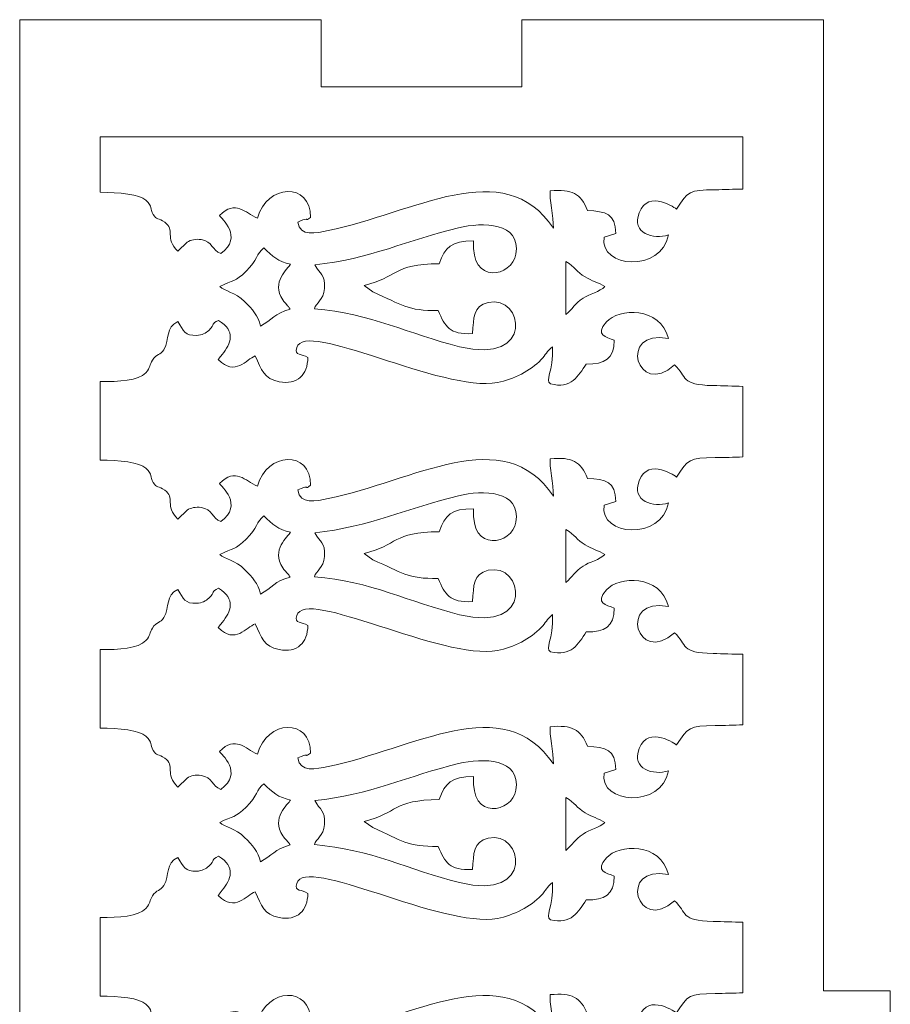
# Model space of a CAD drawing. Header units: centimetres. Extents: x -11.7 to 70.4, y -35.8 to 35.8.
# Tile 3 of 46: x 27.6 to 32.8, y -28.3 to -22.4. Entities that reach past the tile are written whole.
import ezdxf

# ---------------------------------------------------------------- set-up
doc = ezdxf.new("R2010")
doc.units = ezdxf.units.CM
doc.header["$MEASUREMENT"] = 0
doc.layers.add('layer 1', color=7, linetype='Continuous')

msp = doc.modelspace()

# ---------------------------------------------------------------- linework, layer by layer
at = {"layer": 'layer 1', "color": 242, "lineweight": 9}
for points, knots in [([(27.58063, -35.1771), (27.58063, -35.1771), (27.58063, -22.3771), (27.58063, -22.3771), (27.58063, -22.3771), (27.58063, -22.3771), (29.38063, -22.3771), (29.38063, -22.3771), (29.38063, -22.3771), (29.38063, -22.3771), (29.38063, -22.7771), (29.38063, -22.7771), (29.38063, -22.7771), (29.38063, -22.7771), (30.58063, -22.7771), (30.58063, -22.7771), (30.58063, -22.7771), (30.58063, -22.7771), (30.58063, -22.3771), (30.58063, -22.3771), (30.58063, -22.3771), (30.58063, -22.3771), (32.38063, -22.3771), (32.38063, -22.3771), (32.38063, -22.3771), (32.38063, -22.3771), (32.38063, -28.1771), (32.38063, -28.1771), (32.38063, -28.1771), (32.38063, -28.1771), (32.78063, -28.1771), (32.78063, -28.1771), (32.78063, -28.1771), (32.78063, -28.1771), (32.78063, -29.3771), (32.78063, -29.3771), (32.78063, -29.3771), (32.78063, -29.3771), (32.38063, -29.3771), (32.38063, -29.3771), (32.38063, -29.3771), (32.38063, -29.3771), (32.38063, -35.1771), (32.38063, -35.1771), (32.38063, -35.1771), (32.38063, -35.1771), (30.58063, -35.1771), (30.58063, -35.1771), (30.58063, -35.1771), (30.58063, -35.1771), (30.58063, -34.7771), (30.58063, -34.7771), (30.58063, -34.7771), (30.58063, -34.7771), (29.38063, -34.7771), (29.38063, -34.7771), (29.38063, -34.7771), (29.38063, -34.7771), (29.38063, -35.1771), (29.38063, -35.1771), (29.38063, -35.1771), (29.38063, -35.1771), (27.58063, -35.1771), (27.58063, -35.1771)], [0, 0, 0, 0, 0.0588235, 0.0588235, 0.0588235, 0.0588235, 0.1176471, 0.1176471, 0.1176471, 0.1176471, 0.1764706, 0.1764706, 0.1764706, 0.1764706, 0.2352941, 0.2352941, 0.2352941, 0.2352941, 0.2941176, 0.2941176, 0.2941176, 0.2941176, 0.3529412, 0.3529412, 0.3529412, 0.3529412, 0.4117647, 0.4117647, 0.4117647, 0.4117647, 0.4705882, 0.4705882, 0.4705882, 0.4705882, 0.5294118, 0.5294118, 0.5294118, 0.5294118, 0.5882353, 0.5882353, 0.5882353, 0.5882353, 0.6470588, 0.6470588, 0.6470588, 0.6470588, 0.7058824, 0.7058824, 0.7058824, 0.7058824, 0.7647059, 0.7647059, 0.7647059, 0.7647059, 0.8235294, 0.8235294, 0.8235294, 0.8235294, 0.8823529, 0.8823529, 0.8823529, 0.8823529, 1, 1, 1, 1]), ([(31.90063, -23.07685), (31.90063, -23.07685), (28.06063, -23.07685), (28.06063, -23.07685), (28.06063, -23.07685), (28.06063, -23.07685), (28.06063, -23.40754), (28.06063, -23.40754), (28.06063, -23.40754), (28.17313, -23.40731), (28.2978, -23.4208), (28.33463, -23.45541), (28.33463, -23.45541), (28.3786, -23.4967), (28.35588, -23.50316), (28.37809, -23.54069), (28.37809, -23.54069), (28.39818, -23.57464), (28.40812, -23.55977), (28.44763, -23.58683), (28.44763, -23.58683), (28.51286, -23.63153), (28.44366, -23.67944), (28.52503, -23.75931), (28.52503, -23.75931), (28.52503, -23.75931), (28.58083, -23.70552), (28.58083, -23.70552), (28.58083, -23.70552), (28.60197, -23.69187), (28.63131, -23.68537), (28.66468, -23.69038), (28.66468, -23.69038), (28.7329, -23.70063), (28.7288, -23.75421), (28.78185, -23.77362), (28.78185, -23.77362), (28.91979, -23.67491), (28.78316, -23.56099), (28.77345, -23.54701), (28.77345, -23.54701), (28.87166, -23.44945), (28.92551, -23.5308), (29.00054, -23.5629), (29.00054, -23.5629), (29.05557, -23.35618), (29.32062, -23.34657), (29.31714, -23.55755), (29.31714, -23.55755), (29.27719, -23.58663), (29.31358, -23.558), (29.27197, -23.57321), (29.27197, -23.57321), (29.26924, -23.57421), (29.26444, -23.57609), (29.26221, -23.57694), (29.26221, -23.57694), (29.26221, -23.57694), (29.24267, -23.58553), (29.24267, -23.58553), (29.24267, -23.58553), (29.25382, -23.67545), (29.35222, -23.6511), (29.42342, -23.63672), (29.42342, -23.63672), (29.9314, -23.53416), (30.47125, -23.1777), (30.76817, -23.62183), (30.76817, -23.62183), (30.77084, -23.55162), (30.74144, -23.44188), (30.74943, -23.39927), (30.74943, -23.39927), (30.88061, -23.38778), (30.93155, -23.41466), (30.97108, -23.51598), (30.97108, -23.51598), (31.08251, -23.52294), (31.13856, -23.53434), (31.1412, -23.65451), (31.1412, -23.65451), (31.1412, -23.65451), (31.07128, -23.67663), (31.07128, -23.67663), (31.07128, -23.67663), (31.04081, -23.86156), (31.4146, -23.88814), (31.4561, -23.66283), (31.4561, -23.66283), (31.36475, -23.69131), (31.23303, -23.65335), (31.28065, -23.53), (31.28065, -23.53), (31.33654, -23.38524), (31.50406, -23.50841), (31.50408, -23.50841), (31.50408, -23.50841), (31.57107, -23.40122), (31.58024, -23.39434), (31.73508, -23.39246), (31.73508, -23.39246), (31.79031, -23.3918), (31.84558, -23.38988), (31.90063, -23.38834), (31.90063, -23.38834), (31.90063, -23.38834), (31.90063, -23.07685), (31.90063, -23.07685)], [0, 0, 0, 0, 0.0357143, 0.0357143, 0.0357143, 0.0357143, 0.0714286, 0.0714286, 0.0714286, 0.0714286, 0.1071429, 0.1071429, 0.1071429, 0.1071429, 0.1428571, 0.1428571, 0.1428571, 0.1428571, 0.1785714, 0.1785714, 0.1785714, 0.1785714, 0.2142857, 0.2142857, 0.2142857, 0.2142857, 0.25, 0.25, 0.25, 0.25, 0.2857143, 0.2857143, 0.2857143, 0.2857143, 0.3214286, 0.3214286, 0.3214286, 0.3214286, 0.3571429, 0.3571429, 0.3571429, 0.3571429, 0.3928571, 0.3928571, 0.3928571, 0.3928571, 0.4285714, 0.4285714, 0.4285714, 0.4285714, 0.4642857, 0.4642857, 0.4642857, 0.4642857, 0.5, 0.5, 0.5, 0.5, 0.5357143, 0.5357143, 0.5357143, 0.5357143, 0.5714286, 0.5714286, 0.5714286, 0.5714286, 0.6071429, 0.6071429, 0.6071429, 0.6071429, 0.6428571, 0.6428571, 0.6428571, 0.6428571, 0.6785714, 0.6785714, 0.6785714, 0.6785714, 0.7142857, 0.7142857, 0.7142857, 0.7142857, 0.75, 0.75, 0.75, 0.75, 0.7857143, 0.7857143, 0.7857143, 0.7857143, 0.8214286, 0.8214286, 0.8214286, 0.8214286, 0.8571429, 0.8571429, 0.8571429, 0.8571429, 0.8928571, 0.8928571, 0.8928571, 0.8928571, 0.9285714, 0.9285714, 0.9285714, 0.9285714, 1, 1, 1, 1]), ([(30.28557, -24.25204), (30.14549, -24.25785), (30.12287, -24.21079), (30.07972, -24.11396), (30.07972, -24.11396), (29.89586, -24.11663), (29.86599, -24.08014), (29.68913, -24.00172), (29.68913, -24.00172), (29.68913, -24.00172), (29.63748, -23.96474), (29.63748, -23.96474), (29.63748, -23.96474), (29.84051, -23.91653), (29.80738, -23.83577), (30.08603, -23.83465), (30.08603, -23.83465), (30.12081, -23.73445), (30.15698, -23.69811), (30.29204, -23.69721), (30.29204, -23.69721), (30.27193, -23.96274), (30.52223, -23.91355), (30.54449, -23.77748), (30.54449, -23.77748), (30.57599, -23.58496), (30.34645, -23.58555), (30.20218, -23.6198), (30.20218, -23.6198), (29.90545, -23.69025), (29.6661, -23.80843), (29.34431, -23.84083), (29.34431, -23.84083), (29.37224, -23.90041), (29.40817, -23.89439), (29.40109, -23.98291), (29.40109, -23.98291), (29.39542, -24.05399), (29.34993, -24.06729), (29.34082, -24.10346), (29.34082, -24.10346), (29.67645, -24.13037), (29.90601, -24.25521), (30.2085, -24.33035), (30.2085, -24.33035), (30.66076, -24.44271), (30.58846, -24.016), (30.37943, -24.06532), (30.37943, -24.06532), (30.28671, -24.08719), (30.29262, -24.15624), (30.28557, -24.25204)], [0, 0, 0, 0, 0.0714286, 0.0714286, 0.0714286, 0.0714286, 0.1428571, 0.1428571, 0.1428571, 0.1428571, 0.2142857, 0.2142857, 0.2142857, 0.2142857, 0.2857143, 0.2857143, 0.2857143, 0.2857143, 0.3571429, 0.3571429, 0.3571429, 0.3571429, 0.4285714, 0.4285714, 0.4285714, 0.4285714, 0.5, 0.5, 0.5, 0.5, 0.5714286, 0.5714286, 0.5714286, 0.5714286, 0.6428571, 0.6428571, 0.6428571, 0.6428571, 0.7142857, 0.7142857, 0.7142857, 0.7142857, 0.7857143, 0.7857143, 0.7857143, 0.7857143, 0.8571429, 0.8571429, 0.8571429, 0.8571429, 1, 1, 1, 1]), ([(29.01855, -24.20702), (29.08581, -24.16988), (29.10482, -24.13096), (29.19583, -24.10542), (29.19583, -24.10542), (29.17897, -24.07865), (29.19208, -24.09963), (29.17555, -24.07942), (29.17555, -24.07942), (29.16199, -24.06283), (29.16276, -24.06714), (29.15136, -24.05016), (29.15136, -24.05016), (29.07975, -23.94349), (29.1842, -23.86392), (29.19846, -23.83714), (29.19846, -23.83714), (29.1257, -23.82206), (29.08932, -23.79045), (29.03867, -23.73965), (29.03867, -23.73965), (28.99371, -23.77489), (29.00089, -23.81236), (28.93387, -23.87883), (28.93387, -23.87883), (28.86762, -23.94454), (28.85558, -23.93091), (28.77509, -23.97074), (28.77509, -23.97074), (28.80596, -23.9999), (28.86776, -24.00385), (28.92401, -24.06033), (28.92401, -24.06033), (28.97079, -24.10732), (29.00354, -24.14283), (29.01855, -24.20702)], [0, 0, 0, 0, 0.1, 0.1, 0.1, 0.1, 0.2, 0.2, 0.2, 0.2, 0.3, 0.3, 0.3, 0.3, 0.4, 0.4, 0.4, 0.4, 0.5, 0.5, 0.5, 0.5, 0.6, 0.6, 0.6, 0.6, 0.7, 0.7, 0.7, 0.7, 0.8, 0.8, 0.8, 0.8, 1, 1, 1, 1]), ([(31.07584, -23.97074), (31.03759, -23.94782), (30.9969, -23.9365), (30.95776, -23.91338), (30.95776, -23.91338), (30.90463, -23.88196), (30.8996, -23.85506), (30.8425, -23.82164), (30.8425, -23.82164), (30.8425, -23.82164), (30.84297, -24.1378), (30.84297, -24.1378), (30.84297, -24.1378), (30.88154, -24.10397), (30.89701, -24.07347), (30.94537, -24.04034), (30.94537, -24.04034), (30.98142, -24.01564), (31.04662, -24.00191), (31.07584, -23.97074)], [0, 0, 0, 0, 0.1666667, 0.1666667, 0.1666667, 0.1666667, 0.3333333, 0.3333333, 0.3333333, 0.3333333, 0.5, 0.5, 0.5, 0.5, 0.6666667, 0.6666667, 0.6666667, 0.6666667, 1, 1, 1, 1]), ([(28.52503, -24.18031), (28.55957, -24.23356), (28.56713, -24.26653), (28.63866, -24.26205), (28.63866, -24.26205), (28.66841, -24.2602), (28.69253, -24.24829), (28.70997, -24.23251), (28.70997, -24.23251), (28.75232, -24.19415), (28.71958, -24.1936), (28.76902, -24.17279), (28.76902, -24.17279), (28.87312, -24.23548), (28.84258, -24.31231), (28.78932, -24.37632), (28.78932, -24.37632), (28.78932, -24.37632), (28.77232, -24.39915), (28.77232, -24.39915), (28.77232, -24.39915), (28.77112, -24.40083), (28.76857, -24.40447), (28.76706, -24.40733), (28.76706, -24.40733), (28.86782, -24.50994), (28.93371, -24.40406), (28.98731, -24.38536), (28.98731, -24.38536), (29.02454, -24.46698), (29.03924, -24.52126), (29.12992, -24.53876), (29.12992, -24.53876), (29.24008, -24.56002), (29.3002, -24.49723), (29.30188, -24.39449), (29.30188, -24.39449), (29.26679, -24.36952), (29.22047, -24.38653), (29.23506, -24.33555), (29.23506, -24.33555), (29.28415, -24.16402), (30.10313, -24.60453), (30.43429, -24.54395), (30.43429, -24.54395), (30.53175, -24.52611), (30.63092, -24.47336), (30.69501, -24.40724), (30.69501, -24.40724), (30.72496, -24.37634), (30.72675, -24.35926), (30.76219, -24.32993), (30.76219, -24.32993), (30.76924, -24.483), (30.71614, -24.52984), (30.75005, -24.55182), (30.75005, -24.55182), (30.87499, -24.58368), (30.91608, -24.50445), (30.96477, -24.43342), (30.96477, -24.43342), (31.07391, -24.43453), (31.13157, -24.40296), (31.1321, -24.29176), (31.1321, -24.29176), (31.08337, -24.27043), (31.01273, -24.26421), (31.0851, -24.18186), (31.0851, -24.18186), (31.15713, -24.0999), (31.40722, -24.08826), (31.45518, -24.281), (31.45518, -24.281), (31.14958, -24.22269), (31.26965, -24.64094), (31.49123, -24.43815), (31.49123, -24.43815), (31.57213, -24.51093), (31.52202, -24.5582), (31.72208, -24.56199), (31.72208, -24.56199), (31.78037, -24.5631), (31.84055, -24.56548), (31.90063, -24.5669), (31.90063, -24.5669), (31.90063, -24.5669), (31.90063, -24.98834), (31.90063, -24.98834), (31.90063, -24.98834), (31.84558, -24.98988), (31.79031, -24.9918), (31.73508, -24.99246), (31.73508, -24.99246), (31.58024, -24.99434), (31.57107, -25.00122), (31.50408, -25.10841), (31.50408, -25.10841), (31.50406, -25.10841), (31.33654, -24.98524), (31.28065, -25.12999), (31.28065, -25.12999), (31.23303, -25.25335), (31.36475, -25.29131), (31.4561, -25.26283), (31.4561, -25.26283), (31.4146, -25.48814), (31.04081, -25.46156), (31.07128, -25.27663), (31.07128, -25.27663), (31.07128, -25.27663), (31.1412, -25.2545), (31.1412, -25.2545), (31.1412, -25.2545), (31.13856, -25.13433), (31.08251, -25.12294), (30.97108, -25.11598), (30.97108, -25.11598), (30.93155, -25.01466), (30.88061, -24.98778), (30.74943, -24.99927), (30.74943, -24.99927), (30.74144, -25.04187), (30.77084, -25.15162), (30.76817, -25.22182), (30.76817, -25.22182), (30.47125, -24.7777), (29.9314, -25.13416), (29.42342, -25.23672), (29.42342, -25.23672), (29.35222, -25.2511), (29.25382, -25.27545), (29.24267, -25.18553), (29.24267, -25.18553), (29.24267, -25.18553), (29.26221, -25.17694), (29.26221, -25.17694), (29.26221, -25.17694), (29.26444, -25.17609), (29.26924, -25.17421), (29.27197, -25.17321), (29.27197, -25.17321), (29.31358, -25.158), (29.27719, -25.18663), (29.31714, -25.15755), (29.31714, -25.15755), (29.32062, -24.94657), (29.05557, -24.95618), (29.00054, -25.1629), (29.00054, -25.1629), (28.92551, -25.1308), (28.87166, -25.04945), (28.77345, -25.14701), (28.77345, -25.14701), (28.78316, -25.16099), (28.91979, -25.27491), (28.78185, -25.37362), (28.78185, -25.37362), (28.7288, -25.35421), (28.7329, -25.30063), (28.66468, -25.29038), (28.66468, -25.29038), (28.63131, -25.28537), (28.60197, -25.29187), (28.58083, -25.30552), (28.58083, -25.30552), (28.58083, -25.30552), (28.52503, -25.3593), (28.52503, -25.3593), (28.52503, -25.3593), (28.44366, -25.27944), (28.51286, -25.23153), (28.44763, -25.18683), (28.44763, -25.18683), (28.40812, -25.15976), (28.39818, -25.17464), (28.37809, -25.14069), (28.37809, -25.14069), (28.35588, -25.10316), (28.3786, -25.0967), (28.33463, -25.05541), (28.33463, -25.05541), (28.2978, -25.0208), (28.17313, -25.0073), (28.06063, -25.00754), (28.06063, -25.00754), (28.06063, -25.00754), (28.06063, -24.53811), (28.06063, -24.53811), (28.06063, -24.53811), (28.1721, -24.54001), (28.29002, -24.53238), (28.33378, -24.48521), (28.33378, -24.48521), (28.36466, -24.45192), (28.35457, -24.43957), (28.3732, -24.40993), (28.3732, -24.40993), (28.39729, -24.37165), (28.42151, -24.38101), (28.44142, -24.34762), (28.44142, -24.34762), (28.4797, -24.28341), (28.44736, -24.21462), (28.52503, -24.18031)], [0, 0, 0, 0, 0.0192308, 0.0192308, 0.0192308, 0.0192308, 0.0384615, 0.0384615, 0.0384615, 0.0384615, 0.0576923, 0.0576923, 0.0576923, 0.0576923, 0.0769231, 0.0769231, 0.0769231, 0.0769231, 0.0961538, 0.0961538, 0.0961538, 0.0961538, 0.1153846, 0.1153846, 0.1153846, 0.1153846, 0.1346154, 0.1346154, 0.1346154, 0.1346154, 0.1538462, 0.1538462, 0.1538462, 0.1538462, 0.1730769, 0.1730769, 0.1730769, 0.1730769, 0.1923077, 0.1923077, 0.1923077, 0.1923077, 0.2115385, 0.2115385, 0.2115385, 0.2115385, 0.2307692, 0.2307692, 0.2307692, 0.2307692, 0.25, 0.25, 0.25, 0.25, 0.2692308, 0.2692308, 0.2692308, 0.2692308, 0.2884615, 0.2884615, 0.2884615, 0.2884615, 0.3076923, 0.3076923, 0.3076923, 0.3076923, 0.3269231, 0.3269231, 0.3269231, 0.3269231, 0.3461538, 0.3461538, 0.3461538, 0.3461538, 0.3653846, 0.3653846, 0.3653846, 0.3653846, 0.3846154, 0.3846154, 0.3846154, 0.3846154, 0.4038462, 0.4038462, 0.4038462, 0.4038462, 0.4230769, 0.4230769, 0.4230769, 0.4230769, 0.4423077, 0.4423077, 0.4423077, 0.4423077, 0.4615385, 0.4615385, 0.4615385, 0.4615385, 0.4807692, 0.4807692, 0.4807692, 0.4807692, 0.5, 0.5, 0.5, 0.5, 0.5192308, 0.5192308, 0.5192308, 0.5192308, 0.5384615, 0.5384615, 0.5384615, 0.5384615, 0.5576923, 0.5576923, 0.5576923, 0.5576923, 0.5769231, 0.5769231, 0.5769231, 0.5769231, 0.5961538, 0.5961538, 0.5961538, 0.5961538, 0.6153846, 0.6153846, 0.6153846, 0.6153846, 0.6346154, 0.6346154, 0.6346154, 0.6346154, 0.6538462, 0.6538462, 0.6538462, 0.6538462, 0.6730769, 0.6730769, 0.6730769, 0.6730769, 0.6923077, 0.6923077, 0.6923077, 0.6923077, 0.7115385, 0.7115385, 0.7115385, 0.7115385, 0.7307692, 0.7307692, 0.7307692, 0.7307692, 0.75, 0.75, 0.75, 0.75, 0.7692308, 0.7692308, 0.7692308, 0.7692308, 0.7884615, 0.7884615, 0.7884615, 0.7884615, 0.8076923, 0.8076923, 0.8076923, 0.8076923, 0.8269231, 0.8269231, 0.8269231, 0.8269231, 0.8461538, 0.8461538, 0.8461538, 0.8461538, 0.8653846, 0.8653846, 0.8653846, 0.8653846, 0.8846154, 0.8846154, 0.8846154, 0.8846154, 0.9038462, 0.9038462, 0.9038462, 0.9038462, 0.9230769, 0.9230769, 0.9230769, 0.9230769, 0.9423077, 0.9423077, 0.9423077, 0.9423077, 0.9615385, 0.9615385, 0.9615385, 0.9615385, 1, 1, 1, 1]), ([(30.28557, -25.85204), (30.14549, -25.85785), (30.12287, -25.81079), (30.07972, -25.71396), (30.07972, -25.71396), (29.89586, -25.71663), (29.86599, -25.68014), (29.68913, -25.60172), (29.68913, -25.60172), (29.68913, -25.60172), (29.63748, -25.56474), (29.63748, -25.56474), (29.63748, -25.56474), (29.84051, -25.51653), (29.80738, -25.43576), (30.08603, -25.43465), (30.08603, -25.43465), (30.12081, -25.33445), (30.15698, -25.29811), (30.29204, -25.29721), (30.29204, -25.29721), (30.27193, -25.56274), (30.52223, -25.51355), (30.54449, -25.37748), (30.54449, -25.37748), (30.57599, -25.18496), (30.34645, -25.18555), (30.20218, -25.2198), (30.20218, -25.2198), (29.90545, -25.29025), (29.6661, -25.40843), (29.34431, -25.44083), (29.34431, -25.44083), (29.37224, -25.50041), (29.40817, -25.49438), (29.40109, -25.58291), (29.40109, -25.58291), (29.39542, -25.65399), (29.34993, -25.66729), (29.34082, -25.70346), (29.34082, -25.70346), (29.67645, -25.73037), (29.90601, -25.85521), (30.2085, -25.93035), (30.2085, -25.93035), (30.66076, -26.04271), (30.58846, -25.616), (30.37943, -25.66532), (30.37943, -25.66532), (30.28671, -25.68719), (30.29262, -25.75624), (30.28557, -25.85204)], [0, 0, 0, 0, 0.0714286, 0.0714286, 0.0714286, 0.0714286, 0.1428571, 0.1428571, 0.1428571, 0.1428571, 0.2142857, 0.2142857, 0.2142857, 0.2142857, 0.2857143, 0.2857143, 0.2857143, 0.2857143, 0.3571429, 0.3571429, 0.3571429, 0.3571429, 0.4285714, 0.4285714, 0.4285714, 0.4285714, 0.5, 0.5, 0.5, 0.5, 0.5714286, 0.5714286, 0.5714286, 0.5714286, 0.6428571, 0.6428571, 0.6428571, 0.6428571, 0.7142857, 0.7142857, 0.7142857, 0.7142857, 0.7857143, 0.7857143, 0.7857143, 0.7857143, 0.8571429, 0.8571429, 0.8571429, 0.8571429, 1, 1, 1, 1]), ([(29.01855, -25.80701), (29.08581, -25.76988), (29.10482, -25.73096), (29.19583, -25.70541), (29.19583, -25.70541), (29.17897, -25.67865), (29.19208, -25.69963), (29.17555, -25.67942), (29.17555, -25.67942), (29.16199, -25.66283), (29.16276, -25.66714), (29.15136, -25.65016), (29.15136, -25.65016), (29.07975, -25.54349), (29.1842, -25.46392), (29.19846, -25.43714), (29.19846, -25.43714), (29.1257, -25.42206), (29.08932, -25.39045), (29.03867, -25.33965), (29.03867, -25.33965), (28.99371, -25.37489), (29.00089, -25.41236), (28.93387, -25.47883), (28.93387, -25.47883), (28.86762, -25.54454), (28.85558, -25.53091), (28.77509, -25.57074), (28.77509, -25.57074), (28.80596, -25.5999), (28.86776, -25.60385), (28.92401, -25.66033), (28.92401, -25.66033), (28.97079, -25.70732), (29.00354, -25.74283), (29.01855, -25.80701)], [0, 0, 0, 0, 0.1, 0.1, 0.1, 0.1, 0.2, 0.2, 0.2, 0.2, 0.3, 0.3, 0.3, 0.3, 0.4, 0.4, 0.4, 0.4, 0.5, 0.5, 0.5, 0.5, 0.6, 0.6, 0.6, 0.6, 0.7, 0.7, 0.7, 0.7, 0.8, 0.8, 0.8, 0.8, 1, 1, 1, 1]), ([(31.07584, -25.57074), (31.03759, -25.54782), (30.9969, -25.5365), (30.95776, -25.51338), (30.95776, -25.51338), (30.90463, -25.48196), (30.8996, -25.45506), (30.8425, -25.42164), (30.8425, -25.42164), (30.8425, -25.42164), (30.84297, -25.7378), (30.84297, -25.7378), (30.84297, -25.7378), (30.88154, -25.70397), (30.89701, -25.67347), (30.94537, -25.64034), (30.94537, -25.64034), (30.98142, -25.61564), (31.04662, -25.60191), (31.07584, -25.57074)], [0, 0, 0, 0, 0.1666667, 0.1666667, 0.1666667, 0.1666667, 0.3333333, 0.3333333, 0.3333333, 0.3333333, 0.5, 0.5, 0.5, 0.5, 0.6666667, 0.6666667, 0.6666667, 0.6666667, 1, 1, 1, 1]), ([(28.52503, -25.78031), (28.55957, -25.83356), (28.56713, -25.86653), (28.63866, -25.86205), (28.63866, -25.86205), (28.66841, -25.8602), (28.69253, -25.84829), (28.70997, -25.83251), (28.70997, -25.83251), (28.75232, -25.79415), (28.71958, -25.7936), (28.76902, -25.77279), (28.76902, -25.77279), (28.87312, -25.83547), (28.84258, -25.91231), (28.78932, -25.97632), (28.78932, -25.97632), (28.78932, -25.97632), (28.77232, -25.99915), (28.77232, -25.99915), (28.77232, -25.99915), (28.77112, -26.00083), (28.76857, -26.00447), (28.76706, -26.00733), (28.76706, -26.00733), (28.86782, -26.10994), (28.93371, -26.00406), (28.98731, -25.98536), (28.98731, -25.98536), (29.02454, -26.06698), (29.03924, -26.12126), (29.12992, -26.13876), (29.12992, -26.13876), (29.24008, -26.16002), (29.3002, -26.09723), (29.30188, -25.99449), (29.30188, -25.99449), (29.26679, -25.96952), (29.22047, -25.98653), (29.23506, -25.93555), (29.23506, -25.93555), (29.28415, -25.76402), (30.10313, -26.20453), (30.43429, -26.14395), (30.43429, -26.14395), (30.53175, -26.12611), (30.63092, -26.07336), (30.69501, -26.00723), (30.69501, -26.00723), (30.72496, -25.97634), (30.72675, -25.95926), (30.76219, -25.92993), (30.76219, -25.92993), (30.76924, -26.083), (30.71614, -26.12984), (30.75005, -26.15181), (30.75005, -26.15181), (30.87499, -26.18368), (30.91608, -26.10445), (30.96477, -26.03342), (30.96477, -26.03342), (31.07391, -26.03453), (31.13157, -26.00296), (31.1321, -25.89176), (31.1321, -25.89176), (31.08337, -25.87043), (31.01273, -25.86421), (31.0851, -25.78186), (31.0851, -25.78186), (31.15713, -25.6999), (31.40722, -25.68826), (31.45518, -25.881), (31.45518, -25.881), (31.14958, -25.82269), (31.26965, -26.24094), (31.49123, -26.03815), (31.49123, -26.03815), (31.57213, -26.11093), (31.52202, -26.1582), (31.72208, -26.16199), (31.72208, -26.16199), (31.78037, -26.1631), (31.84055, -26.16548), (31.90063, -26.1669), (31.90063, -26.1669), (31.90063, -26.1669), (31.90063, -26.58834), (31.90063, -26.58834), (31.90063, -26.58834), (31.84558, -26.58988), (31.79031, -26.5918), (31.73508, -26.59246), (31.73508, -26.59246), (31.58024, -26.59434), (31.57107, -26.60122), (31.50408, -26.70841), (31.50408, -26.70841), (31.50406, -26.70841), (31.33654, -26.58524), (31.28065, -26.72999), (31.28065, -26.72999), (31.23303, -26.85334), (31.36475, -26.89131), (31.4561, -26.86283), (31.4561, -26.86283), (31.4146, -27.08814), (31.04081, -27.06156), (31.07128, -26.87663), (31.07128, -26.87663), (31.07128, -26.87663), (31.1412, -26.8545), (31.1412, -26.8545), (31.1412, -26.8545), (31.13856, -26.73433), (31.08251, -26.72294), (30.97108, -26.71598), (30.97108, -26.71598), (30.93155, -26.61466), (30.88061, -26.58778), (30.74943, -26.59927), (30.74943, -26.59927), (30.74144, -26.64187), (30.77084, -26.75162), (30.76817, -26.82182), (30.76817, -26.82182), (30.47125, -26.3777), (29.9314, -26.73416), (29.42342, -26.83672), (29.42342, -26.83672), (29.35222, -26.8511), (29.25382, -26.87545), (29.24267, -26.78553), (29.24267, -26.78553), (29.24267, -26.78553), (29.26221, -26.77694), (29.26221, -26.77694), (29.26221, -26.77694), (29.26444, -26.77609), (29.26924, -26.77421), (29.27197, -26.77321), (29.27197, -26.77321), (29.31358, -26.758), (29.27719, -26.78663), (29.31714, -26.75755), (29.31714, -26.75755), (29.32062, -26.54657), (29.05557, -26.55618), (29.00054, -26.76289), (29.00054, -26.76289), (28.92551, -26.7308), (28.87166, -26.64945), (28.77345, -26.74701), (28.77345, -26.74701), (28.78316, -26.76099), (28.91979, -26.87491), (28.78185, -26.97362), (28.78185, -26.97362), (28.7288, -26.95421), (28.7329, -26.90063), (28.66468, -26.89038), (28.66468, -26.89038), (28.63131, -26.88537), (28.60197, -26.89187), (28.58083, -26.90551), (28.58083, -26.90551), (28.58083, -26.90551), (28.52503, -26.9593), (28.52503, -26.9593), (28.52503, -26.9593), (28.44366, -26.87944), (28.51286, -26.83153), (28.44763, -26.78683), (28.44763, -26.78683), (28.40812, -26.75976), (28.39818, -26.77464), (28.37809, -26.74069), (28.37809, -26.74069), (28.35588, -26.70316), (28.3786, -26.6967), (28.33463, -26.6554), (28.33463, -26.6554), (28.2978, -26.6208), (28.17313, -26.6073), (28.06063, -26.60754), (28.06063, -26.60754), (28.06063, -26.60754), (28.06063, -26.13811), (28.06063, -26.13811), (28.06063, -26.13811), (28.1721, -26.14001), (28.29002, -26.13238), (28.33378, -26.08521), (28.33378, -26.08521), (28.36466, -26.05192), (28.35457, -26.03957), (28.3732, -26.00993), (28.3732, -26.00993), (28.39729, -25.97164), (28.42151, -25.98101), (28.44142, -25.94762), (28.44142, -25.94762), (28.4797, -25.88341), (28.44736, -25.81462), (28.52503, -25.78031)], [0, 0, 0, 0, 0.0192308, 0.0192308, 0.0192308, 0.0192308, 0.0384615, 0.0384615, 0.0384615, 0.0384615, 0.0576923, 0.0576923, 0.0576923, 0.0576923, 0.0769231, 0.0769231, 0.0769231, 0.0769231, 0.0961538, 0.0961538, 0.0961538, 0.0961538, 0.1153846, 0.1153846, 0.1153846, 0.1153846, 0.1346154, 0.1346154, 0.1346154, 0.1346154, 0.1538462, 0.1538462, 0.1538462, 0.1538462, 0.1730769, 0.1730769, 0.1730769, 0.1730769, 0.1923077, 0.1923077, 0.1923077, 0.1923077, 0.2115385, 0.2115385, 0.2115385, 0.2115385, 0.2307692, 0.2307692, 0.2307692, 0.2307692, 0.25, 0.25, 0.25, 0.25, 0.2692308, 0.2692308, 0.2692308, 0.2692308, 0.2884615, 0.2884615, 0.2884615, 0.2884615, 0.3076923, 0.3076923, 0.3076923, 0.3076923, 0.3269231, 0.3269231, 0.3269231, 0.3269231, 0.3461538, 0.3461538, 0.3461538, 0.3461538, 0.3653846, 0.3653846, 0.3653846, 0.3653846, 0.3846154, 0.3846154, 0.3846154, 0.3846154, 0.4038462, 0.4038462, 0.4038462, 0.4038462, 0.4230769, 0.4230769, 0.4230769, 0.4230769, 0.4423077, 0.4423077, 0.4423077, 0.4423077, 0.4615385, 0.4615385, 0.4615385, 0.4615385, 0.4807692, 0.4807692, 0.4807692, 0.4807692, 0.5, 0.5, 0.5, 0.5, 0.5192308, 0.5192308, 0.5192308, 0.5192308, 0.5384615, 0.5384615, 0.5384615, 0.5384615, 0.5576923, 0.5576923, 0.5576923, 0.5576923, 0.5769231, 0.5769231, 0.5769231, 0.5769231, 0.5961538, 0.5961538, 0.5961538, 0.5961538, 0.6153846, 0.6153846, 0.6153846, 0.6153846, 0.6346154, 0.6346154, 0.6346154, 0.6346154, 0.6538462, 0.6538462, 0.6538462, 0.6538462, 0.6730769, 0.6730769, 0.6730769, 0.6730769, 0.6923077, 0.6923077, 0.6923077, 0.6923077, 0.7115385, 0.7115385, 0.7115385, 0.7115385, 0.7307692, 0.7307692, 0.7307692, 0.7307692, 0.75, 0.75, 0.75, 0.75, 0.7692308, 0.7692308, 0.7692308, 0.7692308, 0.7884615, 0.7884615, 0.7884615, 0.7884615, 0.8076923, 0.8076923, 0.8076923, 0.8076923, 0.8269231, 0.8269231, 0.8269231, 0.8269231, 0.8461538, 0.8461538, 0.8461538, 0.8461538, 0.8653846, 0.8653846, 0.8653846, 0.8653846, 0.8846154, 0.8846154, 0.8846154, 0.8846154, 0.9038462, 0.9038462, 0.9038462, 0.9038462, 0.9230769, 0.9230769, 0.9230769, 0.9230769, 0.9423077, 0.9423077, 0.9423077, 0.9423077, 0.9615385, 0.9615385, 0.9615385, 0.9615385, 1, 1, 1, 1]), ([(30.28557, -27.45203), (30.14549, -27.45785), (30.12287, -27.41079), (30.07972, -27.31396), (30.07972, -27.31396), (29.89586, -27.31663), (29.86599, -27.28014), (29.68913, -27.20172), (29.68913, -27.20172), (29.68913, -27.20172), (29.63748, -27.16474), (29.63748, -27.16474), (29.63748, -27.16474), (29.84051, -27.11653), (29.80738, -27.03576), (30.08603, -27.03465), (30.08603, -27.03465), (30.12081, -26.93445), (30.15698, -26.89811), (30.29204, -26.89721), (30.29204, -26.89721), (30.27193, -27.16274), (30.52223, -27.11355), (30.54449, -26.97748), (30.54449, -26.97748), (30.57599, -26.78495), (30.34645, -26.78555), (30.20218, -26.8198), (30.20218, -26.8198), (29.90545, -26.89025), (29.6661, -27.00843), (29.34431, -27.04083), (29.34431, -27.04083), (29.37224, -27.10041), (29.40817, -27.09438), (29.40109, -27.18291), (29.40109, -27.18291), (29.39542, -27.25399), (29.34993, -27.26728), (29.34082, -27.30346), (29.34082, -27.30346), (29.67645, -27.33037), (29.90601, -27.45521), (30.2085, -27.53035), (30.2085, -27.53035), (30.66076, -27.64271), (30.58846, -27.216), (30.37943, -27.26532), (30.37943, -27.26532), (30.28671, -27.28719), (30.29262, -27.35624), (30.28557, -27.45203)], [0, 0, 0, 0, 0.0714286, 0.0714286, 0.0714286, 0.0714286, 0.1428571, 0.1428571, 0.1428571, 0.1428571, 0.2142857, 0.2142857, 0.2142857, 0.2142857, 0.2857143, 0.2857143, 0.2857143, 0.2857143, 0.3571429, 0.3571429, 0.3571429, 0.3571429, 0.4285714, 0.4285714, 0.4285714, 0.4285714, 0.5, 0.5, 0.5, 0.5, 0.5714286, 0.5714286, 0.5714286, 0.5714286, 0.6428571, 0.6428571, 0.6428571, 0.6428571, 0.7142857, 0.7142857, 0.7142857, 0.7142857, 0.7857143, 0.7857143, 0.7857143, 0.7857143, 0.8571429, 0.8571429, 0.8571429, 0.8571429, 1, 1, 1, 1]), ([(29.01855, -27.40701), (29.08581, -27.36988), (29.10482, -27.33096), (29.19583, -27.30541), (29.19583, -27.30541), (29.17897, -27.27865), (29.19208, -27.29962), (29.17555, -27.27942), (29.17555, -27.27942), (29.16199, -27.26283), (29.16276, -27.26714), (29.15136, -27.25016), (29.15136, -27.25016), (29.07975, -27.14349), (29.1842, -27.06391), (29.19846, -27.03714), (29.19846, -27.03714), (29.1257, -27.02206), (29.08932, -26.99045), (29.03867, -26.93965), (29.03867, -26.93965), (28.99371, -26.97489), (29.00089, -27.01236), (28.93387, -27.07883), (28.93387, -27.07883), (28.86762, -27.14454), (28.85558, -27.13091), (28.77509, -27.17074), (28.77509, -27.17074), (28.80596, -27.1999), (28.86776, -27.20385), (28.92401, -27.26033), (28.92401, -27.26033), (28.97079, -27.30732), (29.00354, -27.34283), (29.01855, -27.40701)], [0, 0, 0, 0, 0.1, 0.1, 0.1, 0.1, 0.2, 0.2, 0.2, 0.2, 0.3, 0.3, 0.3, 0.3, 0.4, 0.4, 0.4, 0.4, 0.5, 0.5, 0.5, 0.5, 0.6, 0.6, 0.6, 0.6, 0.7, 0.7, 0.7, 0.7, 0.8, 0.8, 0.8, 0.8, 1, 1, 1, 1]), ([(31.07584, -27.17074), (31.03759, -27.14782), (30.9969, -27.1365), (30.95776, -27.11338), (30.95776, -27.11338), (30.90463, -27.08196), (30.8996, -27.05506), (30.8425, -27.02164), (30.8425, -27.02164), (30.8425, -27.02164), (30.84297, -27.3378), (30.84297, -27.3378), (30.84297, -27.3378), (30.88154, -27.30397), (30.89701, -27.27346), (30.94537, -27.24034), (30.94537, -27.24034), (30.98142, -27.21564), (31.04662, -27.20191), (31.07584, -27.17074)], [0, 0, 0, 0, 0.1666667, 0.1666667, 0.1666667, 0.1666667, 0.3333333, 0.3333333, 0.3333333, 0.3333333, 0.5, 0.5, 0.5, 0.5, 0.6666667, 0.6666667, 0.6666667, 0.6666667, 1, 1, 1, 1]), ([(28.52503, -27.38031), (28.55957, -27.43356), (28.56713, -27.46653), (28.63866, -27.46205), (28.63866, -27.46205), (28.66841, -27.4602), (28.69253, -27.44829), (28.70997, -27.43251), (28.70997, -27.43251), (28.75232, -27.39415), (28.71958, -27.3936), (28.76902, -27.37279), (28.76902, -27.37279), (28.87312, -27.43547), (28.84258, -27.51231), (28.78932, -27.57632), (28.78932, -27.57632), (28.78932, -27.57632), (28.77232, -27.59915), (28.77232, -27.59915), (28.77232, -27.59915), (28.77112, -27.60083), (28.76857, -27.60447), (28.76706, -27.60733), (28.76706, -27.60733), (28.86782, -27.70994), (28.93371, -27.60406), (28.98731, -27.58536), (28.98731, -27.58536), (29.02454, -27.66698), (29.03924, -27.72126), (29.12992, -27.73876), (29.12992, -27.73876), (29.24008, -27.76002), (29.3002, -27.69723), (29.30188, -27.59449), (29.30188, -27.59449), (29.26679, -27.56952), (29.22047, -27.58653), (29.23506, -27.53555), (29.23506, -27.53555), (29.28415, -27.36402), (30.10313, -27.80453), (30.43429, -27.74395), (30.43429, -27.74395), (30.53175, -27.72611), (30.63092, -27.67336), (30.69501, -27.60723), (30.69501, -27.60723), (30.72496, -27.57634), (30.72675, -27.55926), (30.76219, -27.52993), (30.76219, -27.52993), (30.76924, -27.683), (30.71614, -27.72984), (30.75005, -27.75181), (30.75005, -27.75181), (30.87499, -27.78368), (30.91608, -27.70445), (30.96477, -27.63342), (30.96477, -27.63342), (31.07391, -27.63453), (31.13157, -27.60296), (31.1321, -27.49176), (31.1321, -27.49176), (31.08337, -27.47043), (31.01273, -27.46421), (31.0851, -27.38186), (31.0851, -27.38186), (31.15713, -27.2999), (31.40722, -27.28825), (31.45518, -27.481), (31.45518, -27.481), (31.14958, -27.42269), (31.26965, -27.84093), (31.49123, -27.63814), (31.49123, -27.63814), (31.57213, -27.71093), (31.52202, -27.75819), (31.72208, -27.76199), (31.72208, -27.76199), (31.78037, -27.7631), (31.84055, -27.76548), (31.90063, -27.7669), (31.90063, -27.7669), (31.90063, -27.7669), (31.90063, -28.18834), (31.90063, -28.18834), (31.90063, -28.18834), (31.84558, -28.18988), (31.79031, -28.19179), (31.73508, -28.19246), (31.73508, -28.19246), (31.58024, -28.19434), (31.57107, -28.20122), (31.50408, -28.30841), (31.50408, -28.30841), (31.50406, -28.30841), (31.33654, -28.18524), (31.28065, -28.32999), (31.28065, -28.32999), (31.23303, -28.45334), (31.36475, -28.49131), (31.4561, -28.46283), (31.4561, -28.46283), (31.4146, -28.68814), (31.04081, -28.66156), (31.07128, -28.47663), (31.07128, -28.47663), (31.07128, -28.47663), (31.1412, -28.4545), (31.1412, -28.4545), (31.1412, -28.4545), (31.13856, -28.33433), (31.08251, -28.32294), (30.97108, -28.31598), (30.97108, -28.31598), (30.93155, -28.21465), (30.88061, -28.18778), (30.74943, -28.19927), (30.74943, -28.19927), (30.74144, -28.24187), (30.77084, -28.35162), (30.76817, -28.42182), (30.76817, -28.42182), (30.47125, -27.9777), (29.9314, -28.33416), (29.42342, -28.43672), (29.42342, -28.43672), (29.35222, -28.4511), (29.25382, -28.47545), (29.24267, -28.38553), (29.24267, -28.38553), (29.24267, -28.38553), (29.26221, -28.37693), (29.26221, -28.37693), (29.26221, -28.37693), (29.26444, -28.37609), (29.26924, -28.37421), (29.27197, -28.37321), (29.27197, -28.37321), (29.31358, -28.358), (29.27719, -28.38663), (29.31714, -28.35755), (29.31714, -28.35755), (29.32062, -28.14657), (29.05557, -28.15618), (29.00054, -28.36289), (29.00054, -28.36289), (28.92551, -28.3308), (28.87166, -28.24945), (28.77345, -28.34701), (28.77345, -28.34701), (28.78316, -28.36099), (28.91979, -28.47491), (28.78185, -28.57361), (28.78185, -28.57361), (28.7288, -28.55421), (28.7329, -28.50063), (28.66468, -28.49038), (28.66468, -28.49038), (28.63131, -28.48537), (28.60197, -28.49187), (28.58083, -28.50551), (28.58083, -28.50551), (28.58083, -28.50551), (28.52503, -28.5593), (28.52503, -28.5593), (28.52503, -28.5593), (28.44366, -28.47944), (28.51286, -28.43153), (28.44763, -28.38683), (28.44763, -28.38683), (28.40812, -28.35976), (28.39818, -28.37464), (28.37809, -28.34069), (28.37809, -28.34069), (28.35588, -28.30316), (28.3786, -28.2967), (28.33463, -28.2554), (28.33463, -28.2554), (28.2978, -28.2208), (28.17313, -28.2073), (28.06063, -28.20754), (28.06063, -28.20754), (28.06063, -28.20754), (28.06063, -27.73811), (28.06063, -27.73811), (28.06063, -27.73811), (28.1721, -27.74001), (28.29002, -27.73238), (28.33378, -27.68521), (28.33378, -27.68521), (28.36466, -27.65191), (28.35457, -27.63957), (28.3732, -27.60993), (28.3732, -27.60993), (28.39729, -27.57164), (28.42151, -27.581), (28.44142, -27.54762), (28.44142, -27.54762), (28.4797, -27.4834), (28.44736, -27.41462), (28.52503, -27.38031)], [0, 0, 0, 0, 0.0192308, 0.0192308, 0.0192308, 0.0192308, 0.0384615, 0.0384615, 0.0384615, 0.0384615, 0.0576923, 0.0576923, 0.0576923, 0.0576923, 0.0769231, 0.0769231, 0.0769231, 0.0769231, 0.0961538, 0.0961538, 0.0961538, 0.0961538, 0.1153846, 0.1153846, 0.1153846, 0.1153846, 0.1346154, 0.1346154, 0.1346154, 0.1346154, 0.1538462, 0.1538462, 0.1538462, 0.1538462, 0.1730769, 0.1730769, 0.1730769, 0.1730769, 0.1923077, 0.1923077, 0.1923077, 0.1923077, 0.2115385, 0.2115385, 0.2115385, 0.2115385, 0.2307692, 0.2307692, 0.2307692, 0.2307692, 0.25, 0.25, 0.25, 0.25, 0.2692308, 0.2692308, 0.2692308, 0.2692308, 0.2884615, 0.2884615, 0.2884615, 0.2884615, 0.3076923, 0.3076923, 0.3076923, 0.3076923, 0.3269231, 0.3269231, 0.3269231, 0.3269231, 0.3461538, 0.3461538, 0.3461538, 0.3461538, 0.3653846, 0.3653846, 0.3653846, 0.3653846, 0.3846154, 0.3846154, 0.3846154, 0.3846154, 0.4038462, 0.4038462, 0.4038462, 0.4038462, 0.4230769, 0.4230769, 0.4230769, 0.4230769, 0.4423077, 0.4423077, 0.4423077, 0.4423077, 0.4615385, 0.4615385, 0.4615385, 0.4615385, 0.4807692, 0.4807692, 0.4807692, 0.4807692, 0.5, 0.5, 0.5, 0.5, 0.5192308, 0.5192308, 0.5192308, 0.5192308, 0.5384615, 0.5384615, 0.5384615, 0.5384615, 0.5576923, 0.5576923, 0.5576923, 0.5576923, 0.5769231, 0.5769231, 0.5769231, 0.5769231, 0.5961538, 0.5961538, 0.5961538, 0.5961538, 0.6153846, 0.6153846, 0.6153846, 0.6153846, 0.6346154, 0.6346154, 0.6346154, 0.6346154, 0.6538462, 0.6538462, 0.6538462, 0.6538462, 0.6730769, 0.6730769, 0.6730769, 0.6730769, 0.6923077, 0.6923077, 0.6923077, 0.6923077, 0.7115385, 0.7115385, 0.7115385, 0.7115385, 0.7307692, 0.7307692, 0.7307692, 0.7307692, 0.75, 0.75, 0.75, 0.75, 0.7692308, 0.7692308, 0.7692308, 0.7692308, 0.7884615, 0.7884615, 0.7884615, 0.7884615, 0.8076923, 0.8076923, 0.8076923, 0.8076923, 0.8269231, 0.8269231, 0.8269231, 0.8269231, 0.8461538, 0.8461538, 0.8461538, 0.8461538, 0.8653846, 0.8653846, 0.8653846, 0.8653846, 0.8846154, 0.8846154, 0.8846154, 0.8846154, 0.9038462, 0.9038462, 0.9038462, 0.9038462, 0.9230769, 0.9230769, 0.9230769, 0.9230769, 0.9423077, 0.9423077, 0.9423077, 0.9423077, 0.9615385, 0.9615385, 0.9615385, 0.9615385, 1, 1, 1, 1])]:
    msp.add_open_spline(points, degree=3, knots=knots, dxfattribs=at)

doc.saveas('drawing.dxf')
